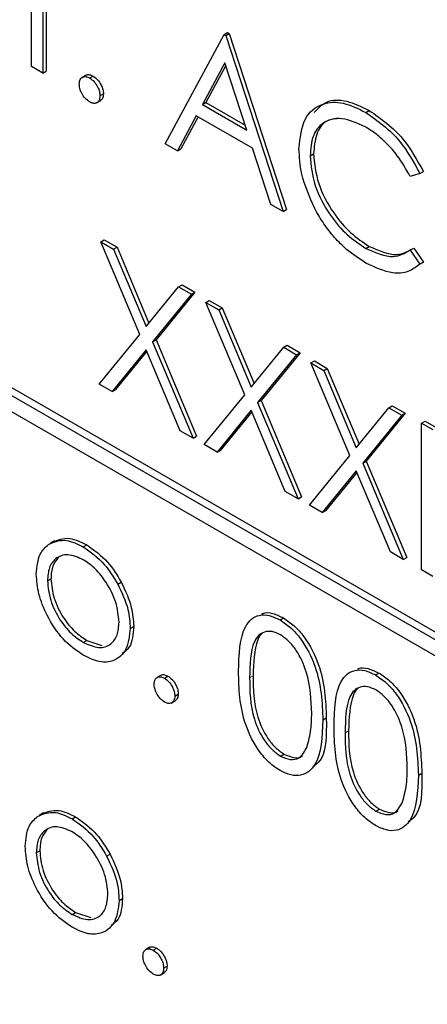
# Paper-space layout 'Blatt2' of a CAD drawing. Header units: millimetres. Extents: x 5 to 418, y 2 to 292.
# Tile 25 of 77: x 74.69 to 76.36, y 186.57 to 190.61. Entities that reach past the tile are written whole.
import ezdxf

# ---------------------------------------------------------------- set-up
doc = ezdxf.new("R2010")
doc.units = ezdxf.units.MM

psp = doc.layouts.new('Blatt2')

# ---------------------------------------------------------------- linework, layer by layer
at = {"color": 7, "linetype": 'Continuous', "lineweight": 25}
for p, q in [((74.7362, 190.4194), (74.7362, 190.7963)), ((74.7819, 190.7699), (74.7819, 190.393)), ((74.796, 190.7617), (74.796, 190.4012)), ((75.2844, 190.1029), (75.5259, 190.5514)), ((75.5259, 190.5514), (75.5401, 190.5595)), ((75.5259, 190.5514), (75.5325, 190.5476)), ((75.5325, 190.5476), (75.5466, 190.5558)), ((75.5325, 190.5476), (75.7675, 189.824)), ((75.5401, 190.5595), (75.5466, 190.5558)), ((75.5466, 190.5558), (75.7816, 189.8322)), ((74.7819, 190.393), (74.7362, 190.4194)), ((75.5287, 190.4352), (75.4365, 190.2638)), ((75.5324, 190.4239), (75.4506, 190.272)), ((75.6185, 190.1588), (75.5287, 190.4352)), ((85.9316, 182.5582), (72.3552, 190.3957)), ((85.9599, 182.5745), (72.3834, 190.412)), ((74.7819, 190.393), (74.796, 190.4012)), ((74.9604, 190.3846), (74.9427, 190.3744)), ((74.9744, 190.3723), (74.9885, 190.3805)), ((72.3552, 190.3304), (85.9316, 182.4928)), ((75.0168, 190.2988), (75.031, 190.307)), ((75.0024, 190.2702), (75.0201, 190.2804)), ((75.4365, 190.2638), (75.4506, 190.272)), ((75.4365, 190.2638), (75.6185, 190.1588)), ((75.4506, 190.272), (75.6119, 190.1789)), ((75.4117, 190.2178), (75.3343, 190.0741)), ((75.6425, 190.0846), (75.4117, 190.2178)), ((76.1067, 190.2312), (76.1208, 190.2394)), ((75.4192, 190.2135), (75.3485, 190.0822)), ((75.3343, 190.0741), (75.2844, 190.1029)), ((75.3343, 190.0741), (75.3485, 190.0822)), ((75.7178, 189.8527), (75.6425, 190.0846)), ((75.8784, 190.0533), (75.8926, 190.0615)), ((76.3288, 189.98), (76.2888, 189.9678)), ((76.3288, 189.98), (76.3429, 189.9882)), ((75.7675, 189.824), (75.7178, 189.8527)), ((75.7675, 189.824), (75.7816, 189.8322)), ((75.0201, 189.7002), (75.0342, 189.7084)), ((75.0201, 189.7002), (75.0728, 189.6698)), ((75.1798, 189.32), (75.0201, 189.7002)), ((75.0342, 189.7084), (75.087, 189.678)), ((75.0728, 189.6698), (75.087, 189.678)), ((75.0728, 189.6698), (75.2061, 189.3524)), ((75.087, 189.678), (75.2177, 189.3666)), ((76.107, 189.6733), (76.1211, 189.6814)), ((76.2888, 189.6663), (76.303, 189.6744)), ((76.2888, 189.6663), (76.3288, 189.6082)), ((76.303, 189.6744), (76.3429, 189.6164)), ((76.3429, 189.6164), (76.3286, 189.6077)), ((76.3288, 189.6082), (76.3429, 189.6164)), ((75.2061, 189.3524), (75.3394, 189.5159)), ((75.4063, 189.4936), (75.2467, 189.2977)), ((75.3394, 189.5159), (75.3536, 189.5241)), ((75.3394, 189.5159), (75.3921, 189.4855)), ((75.3536, 189.5241), (75.4063, 189.4936)), ((75.3921, 189.4855), (75.4063, 189.4936)), ((75.3921, 189.4855), (75.2325, 189.2895)), ((75.4509, 189.4515), (75.465, 189.4597)), ((75.4509, 189.4515), (75.5036, 189.4211)), ((75.6106, 189.0713), (75.4509, 189.4515)), ((75.465, 189.4597), (75.5178, 189.4293)), ((75.5036, 189.4211), (75.5178, 189.4293)), ((75.5036, 189.4211), (75.6369, 189.1037)), ((75.5178, 189.4293), (75.6485, 189.1179)), ((75.0136, 189.1161), (75.1798, 189.32)), ((75.2325, 189.2895), (75.2467, 189.2977)), ((75.2325, 189.2895), (75.3987, 188.8938)), ((75.2467, 189.2977), (75.4128, 188.9019)), ((75.2061, 189.2572), (75.0663, 189.0856)), ((75.2087, 189.2511), (75.0804, 189.0938)), ((75.3459, 188.9242), (75.2061, 189.2572)), ((75.6369, 189.1037), (75.7702, 189.2672)), ((75.8371, 189.2449), (75.6775, 189.049)), ((75.7702, 189.2672), (75.7843, 189.2754)), ((75.7702, 189.2672), (75.8229, 189.2368)), ((75.7843, 189.2754), (75.8371, 189.2449)), ((75.8229, 189.2368), (75.8371, 189.2449)), ((75.8229, 189.2368), (75.6633, 189.0408)), ((75.8817, 189.2028), (75.8958, 189.211)), ((75.8958, 189.211), (75.9485, 189.1806)), ((75.8817, 189.2028), (75.9344, 189.1724)), ((76.0414, 188.8226), (75.8817, 189.2028)), ((75.9344, 189.1724), (75.9485, 189.1806)), ((75.9344, 189.1724), (76.0677, 188.855)), ((75.9485, 189.1806), (76.0793, 188.8692)), ((75.0663, 189.0856), (75.0136, 189.1161)), ((75.0663, 189.0856), (75.0804, 189.0938)), ((75.4444, 188.8674), (75.6106, 189.0713)), ((75.6633, 189.0408), (75.6775, 189.049)), ((75.6775, 189.049), (75.8436, 188.6532)), ((75.6369, 189.0085), (75.4971, 188.837)), ((75.6395, 189.0024), (75.5112, 188.8451)), ((75.7767, 188.6755), (75.6369, 189.0085)), ((75.6633, 189.0408), (75.8295, 188.6451)), ((76.0677, 188.855), (76.201, 189.0185)), ((76.201, 189.0185), (76.2151, 189.0267)), ((76.201, 189.0185), (76.2537, 188.9881)), ((76.2151, 189.0267), (76.2679, 188.9962)), ((76.2537, 188.9881), (76.0941, 188.7921)), ((76.2679, 188.9962), (76.1083, 188.8003)), ((76.2537, 188.9881), (76.2679, 188.9962)), ((76.3353, 188.956), (76.3495, 188.9642)), ((76.3495, 188.9642), (76.3951, 188.9378)), ((75.3987, 188.8938), (75.3459, 188.9242)), ((76.3353, 188.956), (76.381, 188.9297)), ((76.3353, 188.3531), (76.3353, 188.956)), ((75.3987, 188.8938), (75.4128, 188.9019)), ((75.4971, 188.837), (75.4444, 188.8674)), ((75.4971, 188.837), (75.5112, 188.8451)), ((75.8752, 188.6187), (76.0414, 188.8226)), ((76.0941, 188.7921), (76.1083, 188.8003)), ((76.1083, 188.8003), (76.2744, 188.4046)), ((76.0677, 188.7598), (75.9279, 188.5883)), ((76.2075, 188.4268), (76.0677, 188.7598)), ((76.0941, 188.7921), (76.2603, 188.3964)), ((76.0702, 188.7538), (75.942, 188.5964)), ((75.8295, 188.6451), (75.7767, 188.6755)), ((75.8295, 188.6451), (75.8436, 188.6532)), ((75.9279, 188.5883), (75.8752, 188.6187)), ((75.9279, 188.5883), (75.942, 188.5964)), ((74.8309, 188.4726), (74.8132, 188.4624)), ((74.9485, 188.4477), (74.9626, 188.4558)), ((76.2603, 188.3964), (76.2075, 188.4268)), ((76.2603, 188.3964), (76.2744, 188.4046)), ((74.8014, 188.3087), (74.8156, 188.3168)), ((76.381, 188.3267), (76.3353, 188.3531)), ((75.0899, 188.2953), (75.104, 188.3034)), ((75.7549, 188.1479), (75.7691, 188.1561)), ((75.1408, 188.1131), (75.155, 188.1213)), ((74.9483, 188.0558), (74.9624, 188.064)), ((74.9624, 188.064), (75.0251, 188.043)), ((75.2671, 187.9211), (75.2494, 187.9109)), ((75.2812, 187.9089), (75.2953, 187.9171)), ((76.1465, 187.9219), (76.1607, 187.93)), ((75.3236, 187.8354), (75.3378, 187.8436)), ((75.3092, 187.8068), (75.3269, 187.817)), ((75.9306, 187.7372), (75.9448, 187.7454)), ((75.7564, 187.5893), (75.7706, 187.5975)), ((76.3223, 187.5112), (76.3364, 187.5193)), ((74.7852, 187.3558), (74.7675, 187.3456)), ((76.1481, 187.3632), (76.1622, 187.3714)), ((74.9028, 187.3309), (74.917, 187.339)), ((74.7557, 187.1919), (74.7699, 187.2001)), ((75.0442, 187.1785), (75.0583, 187.1867)), ((75.0952, 186.9963), (75.1093, 187.0045)), ((74.9026, 186.9391), (74.9168, 186.9472)), ((74.9168, 186.9472), (74.9794, 186.9262)), ((75.2214, 186.8044), (75.2038, 186.7942)), ((75.2355, 186.7921), (75.2496, 186.8003)), ((75.2635, 186.69), (75.2812, 186.7002)), ((75.2779, 186.7186), (75.2921, 186.7268))]:
    psp.add_line(p, q, dxfattribs=at)
at = {"color": 7, "linetype": 'Continuous', "lineweight": 18}
for p, q in [((75.6304, 187.9108), (75.6445, 187.919)), ((76.022, 187.6847), (76.0362, 187.6929))]:
    psp.add_line(p, q, dxfattribs=at)
psp.add_open_spline([(63.2878, 206.2101), (65.3638, 204.8815), (69.5171, 202.2233), (77.1005, 197.6481), (86.0676, 192.4999), (93.1334, 188.7939), (96.6687, 186.9397)], degree=3, knots=[0, 0, 0, 0, 0.1970476, 0.3942021, 0.6969067, 1, 1, 1, 1], dxfattribs=at)
at = {"color": 7, "linetype": 'Continuous', "lineweight": 25}
for points, knots in [([(63.4542, 205.8474), (64.8106, 204.9738), (67.7482, 203.0819), (72.3774, 200.2267), (77.3222, 197.2729), (82.3608, 194.3679), (87.4902, 191.5143), (92.3127, 188.9139), (95.4616, 187.2888), (96.84, 186.5775)], [0, 0, 0, 0, 0.129176, 0.279748, 0.430402, 0.581177, 0.731953, 0.88267, 1, 1, 1, 1]), ([(74.932, 190.3478), (74.9327, 190.3546), (74.9342, 190.3682), (74.9457, 190.3775), (74.9597, 190.3793), (74.9695, 190.3746), (74.9744, 190.3723)], [0, 0, 0, 0, 0.2795762, 0.5592837, 0.7795524, 1, 1, 1, 1]), ([(74.9591, 190.3828), (74.9598, 190.3836), (74.9635, 190.3872), (74.974, 190.3871), (74.9837, 190.3827), (74.9885, 190.3805)], [0, 0, 0, 0, 0.116538, 0.55809, 1, 1, 1, 1]), ([(74.9885, 190.3805), (74.9948, 190.376), (75.0074, 190.3671), (75.0211, 190.3457), (75.0298, 190.3247), (75.0306, 190.3129), (75.031, 190.307)], [0, 0, 0, 0, 0.279602, 0.559212, 0.779475, 1, 1, 1, 1]), ([(74.9744, 190.2743), (74.9682, 190.2788), (74.9557, 190.2878), (74.9419, 190.3091), (74.9334, 190.33), (74.9324, 190.3419), (74.932, 190.3478)], [0, 0, 0, 0, 0.279581, 0.559143, 0.779575, 1, 1, 1, 1]), ([(74.9744, 190.3723), (74.9807, 190.3679), (74.9932, 190.359), (75.007, 190.3376), (75.0157, 190.3166), (75.0164, 190.3047), (75.0168, 190.2988)], [0, 0, 0, 0, 0.279602, 0.559212, 0.779475, 1, 1, 1, 1]), ([(75.0168, 190.2988), (75.0161, 190.292), (75.0146, 190.2784), (75.003, 190.2692), (74.9891, 190.2673), (74.9793, 190.272), (74.9744, 190.2743)], [0, 0, 0, 0, 0.279469, 0.559358, 0.779674, 1, 1, 1, 1]), ([(75.031, 190.307), (75.0304, 190.3), (75.0293, 190.2874), (75.0214, 190.2824), (75.0179, 190.2801)], [0, 0, 0, 0, 0.554441, 1, 1, 1, 1]), ([(75.8327, 190.0837), (75.8374, 190.1271), (75.8467, 190.2139), (75.922, 190.2714), (76.0127, 190.2774), (76.0753, 190.2466), (76.1067, 190.2312)], [0, 0, 0, 0, 0.279512, 0.55908, 0.779374, 1, 1, 1, 1]), ([(75.8952, 190.2304), (75.9108, 190.2474), (75.9441, 190.2841), (76.0276, 190.2846), (76.0897, 190.2544), (76.1208, 190.2394)], [0, 0, 0, 0, 0.303709, 0.651592, 1, 1, 1, 1]), ([(76.1067, 190.2312), (76.1555, 190.1967), (76.2429, 190.1351), (76.3025, 190.0275), (76.3288, 189.98)], [0, 0, 0, 0, 0.559517, 1, 1, 1, 1]), ([(76.1208, 190.2394), (76.1697, 190.2049), (76.257, 190.1433), (76.3167, 190.0356), (76.3429, 189.9882)], [0, 0, 0, 0, 0.559517, 1, 1, 1, 1]), ([(76.1038, 190.1726), (76.0713, 190.187), (76.0063, 190.216), (75.9305, 190.1959), (75.8854, 190.1381), (75.8807, 190.0816), (75.8784, 190.0533)], [0, 0, 0, 0, 0.279856, 0.559519, 0.779686, 1, 1, 1, 1]), ([(75.9938, 190.2061), (75.9762, 190.2041), (75.9367, 190.1994), (75.8999, 190.1452), (75.895, 190.0894), (75.8926, 190.0615)], [0, 0, 0, 0, 0.285239, 0.6425, 1, 1, 1, 1]), ([(76.2888, 189.9678), (76.2722, 189.9974), (76.2448, 190.0462), (76.195, 190.1028), (76.1502, 190.1434), (76.1193, 190.1628), (76.1038, 190.1726)], [0, 0, 0, 0, 0.3393271, 0.5594657, 0.7797271, 1, 1, 1, 1]), ([(75.8973, 189.8368), (75.8762, 189.8846), (75.8385, 189.97), (75.8345, 190.0489), (75.8327, 190.0837)], [0, 0, 0, 0, 0.559029, 1, 1, 1, 1]), ([(75.8784, 190.0533), (75.8823, 190.0131), (75.8901, 189.9325), (75.9539, 189.8137), (76.0295, 189.7243), (76.0811, 189.6903), (76.107, 189.6733)], [0, 0, 0, 0, 0.279434, 0.558921, 0.779283, 1, 1, 1, 1]), ([(75.8926, 190.0615), (75.8964, 190.0212), (75.9042, 189.9407), (75.968, 189.8219), (76.0436, 189.7324), (76.0953, 189.6984), (76.1211, 189.6814)], [0, 0, 0, 0, 0.279434, 0.558921, 0.779283, 1, 1, 1, 1]), ([(76.1073, 189.6128), (76.0805, 189.63), (76.0364, 189.6583), (75.9783, 189.716), (75.9333, 189.7728), (75.9093, 189.8155), (75.8973, 189.8368)], [0, 0, 0, 0, 0.339838, 0.559927, 0.779959, 1, 1, 1, 1]), ([(76.107, 189.6733), (76.1463, 189.6561), (76.2168, 189.6253), (76.2668, 189.6537), (76.2888, 189.6663)], [0, 0, 0, 0, 0.5587722, 1, 1, 1, 1]), ([(76.1211, 189.6814), (76.1605, 189.6642), (76.2309, 189.6335), (76.2809, 189.6619), (76.303, 189.6744)], [0, 0, 0, 0, 0.5587722, 1, 1, 1, 1]), ([(76.3288, 189.6082), (76.3131, 189.5965), (76.2817, 189.5731), (76.2062, 189.5667), (76.1448, 189.5953), (76.1073, 189.6128)], [0, 0, 0, 0, 0.2804103, 0.5607951, 1, 1, 1, 1]), ([(74.8067, 188.4584), (74.8297, 188.4681), (74.8709, 188.4856), (74.9247, 188.4593), (74.9485, 188.4477)], [0, 0, 0, 0, 0.55888, 1, 1, 1, 1]), ([(74.8209, 188.4665), (74.8439, 188.4763), (74.885, 188.4937), (74.9389, 188.4674), (74.9626, 188.4558)], [0, 0, 0, 0, 0.55888, 1, 1, 1, 1]), ([(74.7557, 188.3354), (74.7584, 188.3655), (74.7633, 188.4193), (74.7934, 188.4464), (74.8067, 188.4584)], [0, 0, 0, 0, 0.559285, 1, 1, 1, 1]), ([(74.9485, 188.4477), (74.9787, 188.4266), (75.0327, 188.3889), (75.0724, 188.3239), (75.0899, 188.2953)], [0, 0, 0, 0, 0.559182, 1, 1, 1, 1]), ([(74.9626, 188.4558), (74.9928, 188.4348), (75.0468, 188.3971), (75.0865, 188.3321), (75.104, 188.3034)], [0, 0, 0, 0, 0.559182, 1, 1, 1, 1]), ([(74.9483, 188.395), (74.9266, 188.4045), (74.8831, 188.4235), (74.8354, 188.4041), (74.8059, 188.3653), (74.8029, 188.3276), (74.8014, 188.3087)], [0, 0, 0, 0, 0.279484, 0.559256, 0.779547, 1, 1, 1, 1]), ([(74.848, 188.4047), (74.8386, 188.3945), (74.8194, 188.3735), (74.8169, 188.336), (74.8156, 188.3168)], [0, 0, 0, 0, 0.489282, 1, 1, 1, 1]), ([(75.0952, 188.1391), (75.0927, 188.1657), (75.0876, 188.2189), (75.0474, 188.2974), (74.9996, 188.36), (74.9654, 188.3833), (74.9483, 188.395)], [0, 0, 0, 0, 0.279586, 0.559398, 0.779653, 1, 1, 1, 1]), ([(74.9485, 188.003), (74.92, 188.0227), (74.863, 188.0623), (74.8003, 188.1595), (74.7619, 188.2546), (74.7578, 188.3085), (74.7557, 188.3354)], [0, 0, 0, 0, 0.279776, 0.559179, 0.779592, 1, 1, 1, 1]), ([(74.8156, 188.3168), (74.8183, 188.2904), (74.8237, 188.2376), (74.8626, 188.1589), (74.9117, 188.0986), (74.9455, 188.0755), (74.9624, 188.064)], [0, 0, 0, 0, 0.2796181, 0.5591672, 0.7795123, 1, 1, 1, 1]), ([(74.8014, 188.3087), (74.8042, 188.2823), (74.8096, 188.2295), (74.8484, 188.1507), (74.8975, 188.0904), (74.9314, 188.0674), (74.9483, 188.0558)], [0, 0, 0, 0, 0.2796181, 0.5591672, 0.7795123, 1, 1, 1, 1]), ([(75.0899, 188.2953), (75.1063, 188.2602), (75.1357, 188.1974), (75.1393, 188.1389), (75.1408, 188.1131)], [0, 0, 0, 0, 0.559216, 1, 1, 1, 1]), ([(75.104, 188.3034), (75.1204, 188.2684), (75.1498, 188.2056), (75.1534, 188.1471), (75.155, 188.1213)], [0, 0, 0, 0, 0.559216, 1, 1, 1, 1]), ([(75.5847, 187.9369), (75.5867, 188.006), (75.5891, 188.0924), (75.6366, 188.1534), (75.6696, 188.1694), (75.7103, 188.1695), (75.74, 188.1551), (75.7549, 188.1479)], [0, 0, 0, 0, 0.498702, 0.624177, 0.749467, 0.874745, 1, 1, 1, 1]), ([(75.681, 188.173), (75.6823, 188.1736), (75.6945, 188.1798), (75.7249, 188.1768), (75.7543, 188.163), (75.7691, 188.1561)], [0, 0, 0, 0, 0.057969, 0.529028, 1, 1, 1, 1]), ([(75.7691, 188.1561), (75.784, 188.1461), (75.814, 188.126), (75.8686, 188.0638), (75.9374, 187.926), (75.9418, 187.8177), (75.9448, 187.7454)], [0, 0, 0, 0, 0.1256, 0.251197, 0.500581, 1, 1, 1, 1]), ([(74.9483, 188.0558), (74.9699, 188.0462), (75.013, 188.027), (75.0618, 188.0437), (75.0902, 188.0834), (75.0935, 188.1205), (75.0952, 188.1391)], [0, 0, 0, 0, 0.279745, 0.559113, 0.779606, 1, 1, 1, 1]), ([(75.1408, 188.1131), (75.1374, 188.0824), (75.1304, 188.0211), (75.0791, 187.9773), (75.0154, 187.9702), (74.9708, 187.992), (74.9485, 188.003)], [0, 0, 0, 0, 0.279521, 0.559381, 0.779507, 1, 1, 1, 1]), ([(75.155, 188.1213), (75.1526, 188.0891), (75.1488, 188.0389), (75.1189, 188.0177), (75.1081, 188.01)], [0, 0, 0, 0, 0.638982, 1, 1, 1, 1]), ([(75.7549, 188.1479), (75.7699, 188.1379), (75.7999, 188.1178), (75.8545, 188.0556), (75.9233, 187.9178), (75.9277, 187.8095), (75.9306, 187.7372)], [0, 0, 0, 0, 0.1256, 0.251197, 0.500581, 1, 1, 1, 1]), ([(75.7564, 188.0868), (75.7448, 188.0922), (75.7214, 188.1029), (75.6905, 188.1001), (75.6658, 188.0855), (75.6321, 188.0333), (75.6311, 187.9652), (75.6304, 187.9108)], [0, 0, 0, 0, 0.125139, 0.250418, 0.375519, 0.500847, 1, 1, 1, 1]), ([(75.6818, 188.0921), (75.6816, 188.092), (75.6732, 188.087), (75.6484, 188.038), (75.6463, 187.9718), (75.6445, 187.919)], [0, 0, 0, 0, 0.004517, 0.204302, 1, 1, 1, 1]), ([(75.8849, 187.7639), (75.8831, 187.8195), (75.8802, 187.9029), (75.8326, 188.0112), (75.7914, 188.0623), (75.7681, 188.0786), (75.7564, 188.0868)], [0, 0, 0, 0, 0.500072, 0.749021, 0.874598, 1, 1, 1, 1]), ([(76.0726, 187.9469), (76.074, 187.9475), (76.0861, 187.9537), (76.1165, 187.9507), (76.146, 187.9369), (76.1607, 187.93)], [0, 0, 0, 0, 0.057969, 0.529028, 1, 1, 1, 1]), ([(75.2388, 187.8844), (75.2395, 187.8912), (75.241, 187.9048), (75.2525, 187.9141), (75.2664, 187.9159), (75.2763, 187.9112), (75.2812, 187.9089)], [0, 0, 0, 0, 0.279576, 0.559284, 0.779552, 1, 1, 1, 1]), ([(75.2659, 187.9194), (75.2666, 187.9201), (75.2703, 187.9238), (75.2808, 187.9237), (75.2905, 187.9193), (75.2953, 187.9171)], [0, 0, 0, 0, 0.116538, 0.55809, 1, 1, 1, 1]), ([(75.2953, 187.9171), (75.3016, 187.9126), (75.3142, 187.9037), (75.3279, 187.8823), (75.3366, 187.8613), (75.3374, 187.8495), (75.3378, 187.8436)], [0, 0, 0, 0, 0.279602, 0.559212, 0.779475, 1, 1, 1, 1]), ([(75.7549, 187.5299), (75.7401, 187.5399), (75.7103, 187.5598), (75.6563, 187.6218), (75.5894, 187.7592), (75.5866, 187.8658), (75.5847, 187.9369)], [0, 0, 0, 0, 0.125551, 0.25109, 0.50025, 1, 1, 1, 1]), ([(75.6445, 187.919), (75.6449, 187.8638), (75.6455, 187.7812), (75.6943, 187.6727), (75.7356, 187.622), (75.7589, 187.6056), (75.7706, 187.5975)], [0, 0, 0, 0, 0.500291, 0.749086, 0.874606, 1, 1, 1, 1]), ([(75.9763, 187.7109), (75.9783, 187.7799), (75.9808, 187.8664), (76.0282, 187.9273), (76.0613, 187.9433), (76.1019, 187.9434), (76.1317, 187.9291), (76.1465, 187.9219)], [0, 0, 0, 0, 0.498702, 0.624177, 0.749467, 0.874745, 1, 1, 1, 1]), ([(76.1465, 187.9219), (76.1615, 187.9118), (76.1915, 187.8918), (76.2461, 187.8295), (76.3149, 187.6917), (76.3193, 187.5834), (76.3223, 187.5112)], [0, 0, 0, 0, 0.1256, 0.251197, 0.500581, 1, 1, 1, 1]), ([(76.1607, 187.93), (76.1757, 187.92), (76.2056, 187.8999), (76.2603, 187.8377), (76.3291, 187.6999), (76.3335, 187.5916), (76.3364, 187.5193)], [0, 0, 0, 0, 0.1256, 0.251197, 0.500581, 1, 1, 1, 1]), ([(75.2812, 187.8109), (75.2749, 187.8154), (75.2625, 187.8244), (75.2487, 187.8457), (75.2401, 187.8666), (75.2392, 187.8785), (75.2388, 187.8844)], [0, 0, 0, 0, 0.279581, 0.559143, 0.779575, 1, 1, 1, 1]), ([(75.2812, 187.9089), (75.2875, 187.9044), (75.3, 187.8956), (75.3137, 187.8741), (75.3224, 187.8532), (75.3232, 187.8413), (75.3236, 187.8354)], [0, 0, 0, 0, 0.279602, 0.559212, 0.779475, 1, 1, 1, 1]), ([(75.6304, 187.9108), (75.6308, 187.8556), (75.6313, 187.773), (75.6802, 187.6645), (75.7215, 187.6138), (75.7448, 187.5975), (75.7564, 187.5893)], [0, 0, 0, 0, 0.500291, 0.749086, 0.874606, 1, 1, 1, 1]), ([(76.1481, 187.8607), (76.1364, 187.8661), (76.113, 187.8769), (76.0821, 187.8741), (76.0574, 187.8594), (76.0237, 187.8073), (76.0228, 187.7392), (76.022, 187.6847)], [0, 0, 0, 0, 0.125139, 0.250418, 0.375519, 0.500847, 1, 1, 1, 1]), ([(75.3236, 187.8354), (75.3229, 187.8286), (75.3214, 187.815), (75.3098, 187.8058), (75.2959, 187.8039), (75.2861, 187.8086), (75.2812, 187.8109)], [0, 0, 0, 0, 0.2794691, 0.5593578, 0.7796739, 1, 1, 1, 1]), ([(75.3378, 187.8436), (75.3371, 187.8366), (75.336, 187.824), (75.3281, 187.819), (75.3246, 187.8167)], [0, 0, 0, 0, 0.554441, 1, 1, 1, 1]), ([(76.0734, 187.866), (76.0732, 187.8659), (76.0648, 187.861), (76.04, 187.8119), (76.0379, 187.7458), (76.0362, 187.6929)], [0, 0, 0, 0, 0.004517, 0.204302, 1, 1, 1, 1]), ([(76.2766, 187.5378), (76.2747, 187.5934), (76.2719, 187.6768), (76.2242, 187.7852), (76.183, 187.8363), (76.1597, 187.8525), (76.1481, 187.8607)], [0, 0, 0, 0, 0.500072, 0.749021, 0.874598, 1, 1, 1, 1]), ([(75.8657, 187.6272), (75.8722, 187.6505), (75.8837, 187.6923), (75.8846, 187.742), (75.8849, 187.7639)], [0, 0, 0, 0, 0.5595988, 1, 1, 1, 1]), ([(75.9306, 187.7372), (75.9278, 187.6683), (75.9235, 187.565), (75.8543, 187.5075), (75.7998, 187.5082), (75.7699, 187.5226), (75.7549, 187.5299)], [0, 0, 0, 0, 0.499407, 0.748743, 0.874372, 1, 1, 1, 1]), ([(75.9448, 187.7454), (75.9454, 187.6713), (75.9461, 187.5829), (75.8973, 187.5509), (75.8893, 187.5457)], [0, 0, 0, 0, 0.83825, 1, 1, 1, 1]), ([(76.1465, 187.3038), (76.1317, 187.3138), (76.102, 187.3337), (76.0479, 187.3957), (75.981, 187.5331), (75.9782, 187.6397), (75.9763, 187.7109)], [0, 0, 0, 0, 0.125551, 0.25109, 0.50025, 1, 1, 1, 1]), ([(76.022, 187.6847), (76.0224, 187.6296), (76.0229, 187.5469), (76.0718, 187.4385), (76.1131, 187.3877), (76.1364, 187.3714), (76.1481, 187.3632)], [0, 0, 0, 0, 0.500291, 0.749086, 0.874606, 1, 1, 1, 1]), ([(76.0362, 187.6929), (76.0365, 187.6377), (76.0371, 187.5551), (76.086, 187.4466), (76.1273, 187.3959), (76.1506, 187.3796), (76.1622, 187.3714)], [0, 0, 0, 0, 0.500291, 0.749086, 0.874606, 1, 1, 1, 1]), ([(75.7564, 187.5893), (75.7703, 187.5833), (75.7982, 187.5713), (75.8411, 187.58), (75.8564, 187.6093), (75.8657, 187.6272)], [0, 0, 0, 0, 0.280257, 0.560781, 1, 1, 1, 1]), ([(75.7706, 187.5975), (75.7842, 187.592), (75.8113, 187.5809), (75.8392, 187.5809), (75.8465, 187.5909), (75.8467, 187.5911)], [0, 0, 0, 0, 0.492383, 0.985234, 1, 1, 1, 1]), ([(76.3223, 187.5112), (76.3194, 187.4422), (76.3152, 187.3389), (76.2459, 187.2814), (76.1915, 187.2821), (76.1615, 187.2966), (76.1465, 187.3038)], [0, 0, 0, 0, 0.499407, 0.748743, 0.874372, 1, 1, 1, 1]), ([(76.2573, 187.4011), (76.2638, 187.4245), (76.2754, 187.4662), (76.2762, 187.5159), (76.2766, 187.5378)], [0, 0, 0, 0, 0.559599, 1, 1, 1, 1]), ([(76.3364, 187.5193), (76.337, 187.4452), (76.3378, 187.3568), (76.2889, 187.3248), (76.281, 187.3196)], [0, 0, 0, 0, 0.83825, 1, 1, 1, 1]), ([(76.1481, 187.3632), (76.162, 187.3572), (76.1898, 187.3452), (76.2328, 187.3539), (76.248, 187.3832), (76.2573, 187.4011)], [0, 0, 0, 0, 0.280257, 0.560781, 1, 1, 1, 1]), ([(74.7611, 187.3416), (74.784, 187.3513), (74.8252, 187.3688), (74.879, 187.3425), (74.9028, 187.3309)], [0, 0, 0, 0, 0.55888, 1, 1, 1, 1]), ([(74.7752, 187.3497), (74.7982, 187.3595), (74.8393, 187.3769), (74.8932, 187.3506), (74.917, 187.339)], [0, 0, 0, 0, 0.55888, 1, 1, 1, 1]), ([(76.1622, 187.3714), (76.1758, 187.3659), (76.2029, 187.3548), (76.2308, 187.3548), (76.2381, 187.3648), (76.2384, 187.3651)], [0, 0, 0, 0, 0.492383, 0.985234, 1, 1, 1, 1]), ([(74.7101, 187.2186), (74.7128, 187.2487), (74.7176, 187.3026), (74.7477, 187.3296), (74.7611, 187.3416)], [0, 0, 0, 0, 0.559285, 1, 1, 1, 1]), ([(74.9028, 187.3309), (74.933, 187.3098), (74.987, 187.2721), (75.0267, 187.2071), (75.0442, 187.1785)], [0, 0, 0, 0, 0.559182, 1, 1, 1, 1]), ([(74.917, 187.339), (74.9471, 187.318), (75.0011, 187.2803), (75.0408, 187.2153), (75.0583, 187.1867)], [0, 0, 0, 0, 0.559182, 1, 1, 1, 1]), ([(74.9026, 187.2782), (74.8809, 187.2877), (74.8374, 187.3067), (74.7897, 187.2873), (74.7602, 187.2486), (74.7572, 187.2108), (74.7557, 187.1919)], [0, 0, 0, 0, 0.279484, 0.559256, 0.779547, 1, 1, 1, 1]), ([(74.8023, 187.2879), (74.7929, 187.2777), (74.7737, 187.2567), (74.7712, 187.2192), (74.7699, 187.2001)], [0, 0, 0, 0, 0.489282, 1, 1, 1, 1]), ([(75.0495, 187.0223), (75.047, 187.0489), (75.042, 187.1021), (75.0017, 187.1806), (74.9539, 187.2432), (74.9197, 187.2666), (74.9026, 187.2782)], [0, 0, 0, 0, 0.279586, 0.559398, 0.779653, 1, 1, 1, 1]), ([(74.9028, 186.8862), (74.8743, 186.906), (74.8173, 186.9455), (74.7546, 187.0427), (74.7162, 187.1378), (74.7121, 187.1917), (74.7101, 187.2186)], [0, 0, 0, 0, 0.279776, 0.559179, 0.779592, 1, 1, 1, 1]), ([(74.7557, 187.1919), (74.7585, 187.1655), (74.7639, 187.1127), (74.8028, 187.0339), (74.8518, 186.9736), (74.8857, 186.9506), (74.9026, 186.9391)], [0, 0, 0, 0, 0.279618, 0.559167, 0.779512, 1, 1, 1, 1]), ([(74.7699, 187.2001), (74.7726, 187.1737), (74.778, 187.1208), (74.8169, 187.0421), (74.866, 186.9818), (74.8998, 186.9587), (74.9168, 186.9472)], [0, 0, 0, 0, 0.279618, 0.559167, 0.779512, 1, 1, 1, 1]), ([(75.0583, 187.1867), (75.0748, 187.1516), (75.1042, 187.0888), (75.1077, 187.0303), (75.1093, 187.0045)], [0, 0, 0, 0, 0.559216, 1, 1, 1, 1]), ([(75.0442, 187.1785), (75.0606, 187.1434), (75.09, 187.0807), (75.0936, 187.0221), (75.0952, 186.9963)], [0, 0, 0, 0, 0.559216, 1, 1, 1, 1]), ([(74.9026, 186.9391), (74.9242, 186.9294), (74.9673, 186.9102), (75.0161, 186.9269), (75.0445, 186.9666), (75.0478, 187.0037), (75.0495, 187.0223)], [0, 0, 0, 0, 0.279745, 0.559113, 0.779606, 1, 1, 1, 1]), ([(75.0952, 186.9963), (75.0917, 186.9657), (75.0847, 186.9043), (75.0334, 186.8606), (74.9697, 186.8534), (74.9251, 186.8753), (74.9028, 186.8862)], [0, 0, 0, 0, 0.279521, 0.559381, 0.779507, 1, 1, 1, 1]), ([(75.1093, 187.0045), (75.1069, 186.9724), (75.1031, 186.9221), (75.0732, 186.9009), (75.0624, 186.8933)], [0, 0, 0, 0, 0.638982, 1, 1, 1, 1]), ([(75.1931, 186.7676), (75.1938, 186.7744), (75.1953, 186.788), (75.2068, 186.7973), (75.2207, 186.7991), (75.2306, 186.7944), (75.2355, 186.7921)], [0, 0, 0, 0, 0.2795762, 0.5592837, 0.7795524, 1, 1, 1, 1]), ([(75.2202, 186.8026), (75.2209, 186.8034), (75.2246, 186.807), (75.2351, 186.8069), (75.2448, 186.8025), (75.2496, 186.8003)], [0, 0, 0, 0, 0.116538, 0.55809, 1, 1, 1, 1]), ([(75.2355, 186.7921), (75.2418, 186.7877), (75.2543, 186.7788), (75.268, 186.7574), (75.2767, 186.7364), (75.2775, 186.7245), (75.2779, 186.7186)], [0, 0, 0, 0, 0.279602, 0.559212, 0.779475, 1, 1, 1, 1]), ([(75.2496, 186.8003), (75.2559, 186.7958), (75.2685, 186.7869), (75.2822, 186.7655), (75.2909, 186.7446), (75.2917, 186.7327), (75.2921, 186.7268)], [0, 0, 0, 0, 0.279602, 0.559212, 0.779475, 1, 1, 1, 1]), ([(75.2355, 186.6941), (75.2293, 186.6986), (75.2168, 186.7076), (75.203, 186.7289), (75.1944, 186.7498), (75.1935, 186.7617), (75.1931, 186.7676)], [0, 0, 0, 0, 0.2795812, 0.5591432, 0.7795754, 1, 1, 1, 1]), ([(75.2779, 186.7186), (75.2772, 186.7118), (75.2757, 186.6982), (75.2641, 186.689), (75.2502, 186.6872), (75.2404, 186.6918), (75.2355, 186.6941)], [0, 0, 0, 0, 0.279469, 0.559358, 0.779674, 1, 1, 1, 1]), ([(75.2921, 186.7268), (75.2914, 186.7198), (75.2903, 186.7072), (75.2825, 186.7022), (75.2789, 186.6999)], [0, 0, 0, 0, 0.554441, 1, 1, 1, 1])]:
    psp.add_open_spline(points, degree=3, knots=knots, dxfattribs=at)

doc.saveas('drawing.dxf')
